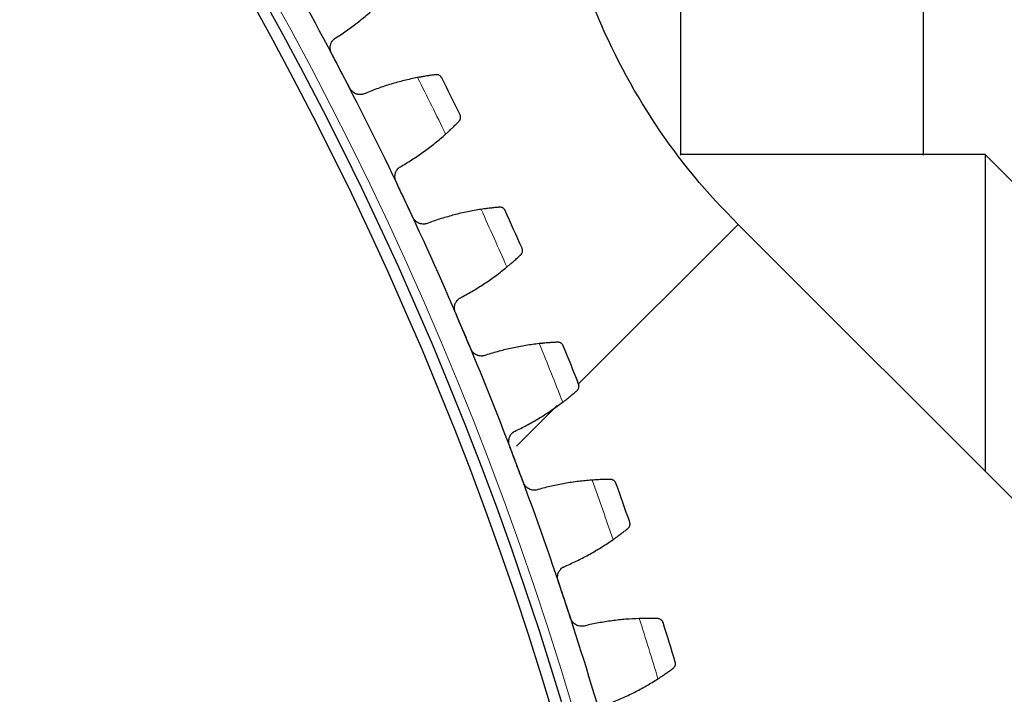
# Model space of a CAD drawing. Header units: inches. Extents: x 0 to 17820, y -10 to 12600.
# Tile 240 of 256: x 8612 to 8782, y 3627 to 3744. Entities that reach past the tile are written whole.
import ezdxf

# ---------------------------------------------------------------- set-up
doc = ezdxf.new("R2010")
doc.units = ezdxf.units.IN
doc.layers.add('1', color=7, linetype='Continuous', true_color=0xffffff)

msp = doc.modelspace()

# ---------------------------------------------------------------- linework, layer by layer
at = {"layer": '1', "color": 2, "linetype": 'Continuous', "lineweight": 25}
for p, q in [((8778.92, 3720.539), (8726.252, 3720.539)), ((8798.92, 3700.539), (8778.92, 3720.539)), ((8778.92, 3720.539), (8778.92, 3665.759)), ((8795.966, 3648.715), (8736.216, 3708.466))]:
    msp.add_line(p, q, dxfattribs=at)
at = {"layer": '1', "color": 110, "linetype": 'Continuous', "lineweight": 13}
for p, q in [((8708.613, 3680.863), (8736.216, 3708.466)), ((8697.875, 3670.125), (8704.895, 3677.145))]:
    msp.add_line(p, q, dxfattribs=at)
msp.add_circle((8116.72, 3448.139), 616.6, dxfattribs=at)
at = {"layer": '1', "color": 2, "linetype": 'Continuous', "lineweight": 25}
for radius in [615, 613]:
    msp.add_circle((8116.72, 3448.139), radius, dxfattribs=at)
for radius, start, end in [(621, 27.515924, 29.808917), (621, 25.22293, 27.515924), (636, 26.048501, 26.690352), (621, 22.929936, 25.22293), (636, 23.755508, 24.397358), (621, 20.636943, 22.929936), (636, 21.462514, 22.104365), (621, 18.343949, 20.636943), (636, 19.169521, 19.811371), (621, 16.050955, 18.343949), (636, 16.876527, 17.518378)]:
    msp.add_arc((8116.72, 3448.139), radius, start, end, dxfattribs=at)
at = {"layer": '1', "color": 110, "linetype": 'Continuous', "lineweight": 13}
for start, end in [(25.875066, 26.863787), (23.582073, 24.570794), (21.289079, 22.2778), (18.996085, 19.984806), (16.703092, 17.691813)]:
    msp.add_arc((8116.72, 3448.139), 632.294, start, end, dxfattribs=at)
at = {"layer": '1', "color": 2, "linetype": 'Continuous', "lineweight": 25}
for points, knots in [([(8736.216, 3708.466), (8730.809, 3713.825), (8721.339, 3725.261), (8710.881, 3745.13), (8704.23, 3766.574), (8702.838, 3781.358), (8702.87, 3788.97)], [0, 0, 0, 0, 0.2518645, 0.4999782, 0.748149, 1, 1, 1, 1]), ([(8726.22, 3747.373), (8726.22, 3746.118), (8726.22, 3742.977), (8726.22, 3737.374), (8726.22, 3729.565), (8726.22, 3723.777), (8726.22, 3720.452)], [0, 0, 0, 0, 0.1372101, 0.34365, 0.6129056, 1, 1, 1, 1]), ([(8768.22, 3720.452), (8768.22, 3723.777), (8768.22, 3729.565), (8768.22, 3737.374), (8768.22, 3742.977), (8768.22, 3746.118), (8768.22, 3747.373)], [0, 0, 0, 0, 0.3870944, 0.65635, 0.8627899, 1, 1, 1, 1]), ([(8665.886, 3738.086), (8665.856, 3738.145), (8665.8, 3738.266), (8665.736, 3738.453), (8665.706, 3738.581), (8665.687, 3738.679), (8665.682, 3738.712), (8665.673, 3738.778), (8665.67, 3738.811), (8665.656, 3738.975), (8665.658, 3739.105), (8665.677, 3739.268), (8665.681, 3739.301), (8665.689, 3739.349), (8665.692, 3739.366), (8665.698, 3739.398), (8665.714, 3739.478), (8665.752, 3739.62), (8665.797, 3739.741), (8665.848, 3739.86), (8665.877, 3739.918), (8665.971, 3740.089), (8666.044, 3740.195), (8666.167, 3740.342), (8666.21, 3740.389), (8666.279, 3740.457), (8666.303, 3740.479), (8666.351, 3740.522), (8666.375, 3740.543), (8666.5, 3740.644), (8666.607, 3740.715), (8666.721, 3740.776)], [0, 0, 0, 0, 0.0625, 0.125, 0.1875, 0.1875, 0.21875, 0.21875, 0.25, 0.25, 0.375, 0.375, 0.40625, 0.40625, 0.421875, 0.421875, 0.4375, 0.5, 0.5625, 0.5625, 0.625, 0.625, 0.75, 0.75, 0.8125, 0.8125, 0.84375, 0.84375, 0.875, 0.875, 1, 1, 1, 1]), ([(8683.937, 3734.354), (8683.849, 3734.343), (8683.754, 3734.331), (8683.552, 3734.305), (8683.337, 3734.276), (8683.098, 3734.243), (8682.942, 3734.22), (8682.91, 3734.216), (8682.846, 3734.206), (8682.813, 3734.202), (8682.714, 3734.187), (8682.648, 3734.177), (8682.445, 3734.146), (8682.305, 3734.124), (8682.019, 3734.077), (8681.873, 3734.053), (8681.647, 3734.014), (8681.571, 3734.001), (8681.455, 3733.98), (8681.416, 3733.973), (8681.338, 3733.959), (8681.299, 3733.952), (8681.101, 3733.916), (8680.941, 3733.886), (8680.779, 3733.855)], [0, 0, 0, 0, 0.125, 0.125, 0.25, 0.375, 0.375, 0.40625, 0.40625, 0.4375, 0.4375, 0.5, 0.5, 0.625, 0.625, 0.75, 0.75, 0.8125, 0.8125, 0.84375, 0.84375, 0.875, 0.875, 1, 1, 1, 1]), ([(8684.952, 3733.81), (8684.952, 3733.812), (8684.951, 3733.813), (8684.95, 3733.816), (8684.949, 3733.817), (8684.947, 3733.821), (8684.943, 3733.829), (8684.933, 3733.847), (8684.913, 3733.883), (8684.868, 3733.953), (8684.823, 3734.008), (8684.726, 3734.113), (8684.65, 3734.174), (8684.522, 3734.249), (8684.476, 3734.271), (8684.405, 3734.3), (8684.38, 3734.309), (8684.33, 3734.324), (8684.304, 3734.331), (8684.224, 3734.349), (8684.169, 3734.357), (8684.056, 3734.363), (8683.997, 3734.361), (8683.937, 3734.354)], [0, 0, 0, 0, 0.0039062, 0.0039062, 0.0078125, 0.0078125, 0.015625, 0.03125, 0.0625, 0.125, 0.25, 0.25, 0.5, 0.5, 0.625, 0.625, 0.6875, 0.6875, 0.75, 0.75, 0.875, 0.875, 1, 1, 1, 1]), ([(8671.744, 3731.132), (8671.629, 3731.074), (8671.51, 3731.027), (8671.327, 3730.974), (8671.264, 3730.96), (8671.17, 3730.942), (8671.138, 3730.937), (8671.074, 3730.928), (8671.042, 3730.925), (8670.881, 3730.911), (8670.753, 3730.912), (8670.561, 3730.932), (8670.497, 3730.942), (8670.401, 3730.962), (8670.369, 3730.969), (8670.306, 3730.985), (8670.275, 3730.994), (8670.119, 3731.042), (8670, 3731.093), (8669.856, 3731.17), (8669.827, 3731.187), (8669.771, 3731.221), (8669.743, 3731.239), (8669.661, 3731.294), (8669.608, 3731.334), (8669.457, 3731.459), (8669.365, 3731.553), (8669.26, 3731.682), (8669.24, 3731.709), (8669.2, 3731.762), (8669.181, 3731.79), (8669.127, 3731.873), (8669.093, 3731.931), (8669.062, 3731.99)], [0, 0, 0, 0, 0.125, 0.125, 0.1875, 0.1875, 0.21875, 0.21875, 0.25, 0.25, 0.375, 0.375, 0.4375, 0.4375, 0.46875, 0.46875, 0.5, 0.5, 0.625, 0.625, 0.65625, 0.65625, 0.6875, 0.6875, 0.75, 0.75, 0.875, 0.875, 0.90625, 0.90625, 0.9375, 0.9375, 1, 1, 1, 1]), ([(8687.934, 3726.29), (8687.977, 3726.333), (8688.014, 3726.379), (8688.077, 3726.472), (8688.104, 3726.52), (8688.149, 3726.617), (8688.167, 3726.666), (8688.195, 3726.765), (8688.205, 3726.815), (8688.217, 3726.915), (8688.219, 3726.964), (8688.217, 3727.062), (8688.212, 3727.11), (8688.196, 3727.204), (8688.185, 3727.25), (8688.163, 3727.318), (8688.151, 3727.351), (8688.134, 3727.389), (8688.126, 3727.408), (8688.122, 3727.416), (8688.12, 3727.422), (8688.118, 3727.424), (8688.117, 3727.427)], [0, 0, 0, 0, 0.125, 0.125, 0.25, 0.25, 0.375, 0.375, 0.5, 0.5, 0.625, 0.625, 0.75, 0.75, 0.875, 0.875, 0.9375, 0.96875, 0.984375, 0.9921875, 0.9921875, 1, 1, 1, 1]), ([(8685.625, 3724.079), (8685.749, 3724.189), (8685.869, 3724.298), (8686.103, 3724.512), (8686.332, 3724.723), (8686.549, 3724.927), (8686.708, 3725.078), (8686.76, 3725.127), (8686.838, 3725.201), (8686.863, 3725.226), (8686.913, 3725.275), (8686.938, 3725.299), (8687.062, 3725.418), (8687.25, 3725.601), (8687.421, 3725.771), (8687.583, 3725.933), (8687.66, 3726.011), (8687.751, 3726.102), (8687.768, 3726.12), (8687.803, 3726.156), (8687.855, 3726.208), (8687.903, 3726.258), (8687.934, 3726.29)], [0, 0, 0, 0, 0.125, 0.125, 0.25, 0.375, 0.375, 0.4375, 0.4375, 0.46875, 0.46875, 0.5, 0.5, 0.625, 0.75, 0.75, 0.875, 0.875, 0.90625, 0.90625, 0.9375, 1, 1, 1, 1]), ([(8677.047, 3715.882), (8677.019, 3715.943), (8676.968, 3716.065), (8676.912, 3716.254), (8676.886, 3716.384), (8676.872, 3716.482), (8676.868, 3716.515), (8676.862, 3716.582), (8676.86, 3716.615), (8676.853, 3716.779), (8676.86, 3716.91), (8676.885, 3717.071), (8676.891, 3717.104), (8676.901, 3717.152), (8676.904, 3717.168), (8676.912, 3717.2), (8676.931, 3717.28), (8676.974, 3717.42), (8677.024, 3717.539), (8677.08, 3717.656), (8677.111, 3717.713), (8677.212, 3717.88), (8677.289, 3717.983), (8677.418, 3718.125), (8677.463, 3718.17), (8677.535, 3718.235), (8677.559, 3718.257), (8677.609, 3718.298), (8677.634, 3718.318), (8677.763, 3718.414), (8677.872, 3718.48), (8677.989, 3718.536)], [0, 0, 0, 0, 0.0625, 0.125, 0.1875, 0.1875, 0.21875, 0.21875, 0.25, 0.25, 0.375, 0.375, 0.40625, 0.40625, 0.421875, 0.421875, 0.4375, 0.5, 0.5625, 0.5625, 0.625, 0.625, 0.75, 0.75, 0.8125, 0.8125, 0.84375, 0.84375, 0.875, 0.875, 1, 1, 1, 1]), ([(8694.934, 3711.43), (8694.845, 3711.423), (8694.75, 3711.415), (8694.547, 3711.397), (8694.332, 3711.377), (8694.092, 3711.353), (8693.934, 3711.337), (8693.902, 3711.334), (8693.838, 3711.327), (8693.805, 3711.323), (8693.706, 3711.313), (8693.639, 3711.305), (8693.435, 3711.282), (8693.295, 3711.266), (8693.007, 3711.231), (8692.859, 3711.212), (8692.632, 3711.183), (8692.556, 3711.172), (8692.439, 3711.156), (8692.4, 3711.151), (8692.321, 3711.14), (8692.282, 3711.135), (8692.083, 3711.107), (8691.922, 3711.083), (8691.759, 3711.058)], [0, 0, 0, 0, 0.125, 0.125, 0.25, 0.375, 0.375, 0.40625, 0.40625, 0.4375, 0.4375, 0.5, 0.5, 0.625, 0.625, 0.75, 0.75, 0.8125, 0.8125, 0.84375, 0.84375, 0.875, 0.875, 1, 1, 1, 1]), ([(8695.927, 3710.847), (8695.926, 3710.848), (8695.926, 3710.85), (8695.925, 3710.852), (8695.924, 3710.854), (8695.922, 3710.858), (8695.918, 3710.866), (8695.909, 3710.884), (8695.89, 3710.921), (8695.848, 3710.993), (8695.806, 3711.05), (8695.713, 3711.158), (8695.64, 3711.222), (8695.514, 3711.302), (8695.47, 3711.327), (8695.399, 3711.358), (8695.375, 3711.368), (8695.325, 3711.385), (8695.3, 3711.393), (8695.221, 3711.414), (8695.167, 3711.424), (8695.053, 3711.435), (8694.995, 3711.435), (8694.934, 3711.43)], [0, 0, 0, 0, 0.0039062, 0.0039062, 0.0078125, 0.0078125, 0.015625, 0.03125, 0.0625, 0.125, 0.25, 0.25, 0.5, 0.5, 0.625, 0.625, 0.6875, 0.6875, 0.75, 0.75, 0.875, 0.875, 1, 1, 1, 1]), ([(8682.622, 3708.7), (8682.505, 3708.646), (8682.384, 3708.604), (8682.199, 3708.558), (8682.136, 3708.546), (8682.041, 3708.532), (8682.009, 3708.528), (8681.944, 3708.522), (8681.912, 3708.52), (8681.751, 3708.512), (8681.623, 3708.519), (8681.432, 3708.547), (8681.368, 3708.559), (8681.273, 3708.583), (8681.242, 3708.591), (8681.179, 3708.61), (8681.148, 3708.62), (8680.995, 3708.674), (8680.878, 3708.729), (8680.737, 3708.813), (8680.709, 3708.83), (8680.654, 3708.867), (8680.627, 3708.886), (8680.547, 3708.944), (8680.496, 3708.986), (8680.35, 3709.118), (8680.261, 3709.215), (8680.162, 3709.348), (8680.143, 3709.375), (8680.106, 3709.431), (8680.088, 3709.459), (8680.036, 3709.545), (8680.005, 3709.603), (8679.976, 3709.664)], [0, 0, 0, 0, 0.125, 0.125, 0.1875, 0.1875, 0.21875, 0.21875, 0.25, 0.25, 0.375, 0.375, 0.4375, 0.4375, 0.46875, 0.46875, 0.5, 0.5, 0.625, 0.625, 0.65625, 0.65625, 0.6875, 0.6875, 0.75, 0.75, 0.875, 0.875, 0.90625, 0.90625, 0.9375, 0.9375, 1, 1, 1, 1]), ([(8698.606, 3703.213), (8698.65, 3703.255), (8698.688, 3703.299), (8698.756, 3703.389), (8698.784, 3703.436), (8698.833, 3703.531), (8698.853, 3703.58), (8698.885, 3703.678), (8698.897, 3703.727), (8698.913, 3703.826), (8698.918, 3703.876), (8698.919, 3703.973), (8698.916, 3704.021), (8698.904, 3704.116), (8698.894, 3704.163), (8698.875, 3704.231), (8698.864, 3704.265), (8698.85, 3704.304), (8698.842, 3704.323), (8698.838, 3704.331), (8698.836, 3704.337), (8698.835, 3704.339), (8698.834, 3704.342)], [0, 0, 0, 0, 0.125, 0.125, 0.25, 0.25, 0.375, 0.375, 0.5, 0.5, 0.625, 0.625, 0.75, 0.75, 0.875, 0.875, 0.9375, 0.96875, 0.984375, 0.9921875, 0.9921875, 1, 1, 1, 1]), ([(8696.21, 3701.096), (8696.338, 3701.201), (8696.462, 3701.305), (8696.705, 3701.51), (8696.942, 3701.711), (8697.167, 3701.907), (8697.332, 3702.051), (8697.386, 3702.099), (8697.466, 3702.169), (8697.493, 3702.193), (8697.545, 3702.239), (8697.571, 3702.262), (8697.699, 3702.377), (8697.894, 3702.553), (8698.072, 3702.715), (8698.241, 3702.871), (8698.32, 3702.945), (8698.415, 3703.033), (8698.433, 3703.05), (8698.47, 3703.085), (8698.523, 3703.135), (8698.574, 3703.182), (8698.606, 3703.213)], [0, 0, 0, 0, 0.125, 0.125, 0.25, 0.375, 0.375, 0.4375, 0.4375, 0.46875, 0.46875, 0.5, 0.5, 0.625, 0.75, 0.75, 0.875, 0.875, 0.90625, 0.90625, 0.9375, 1, 1, 1, 1]), ([(8687.311, 3693.249), (8687.285, 3693.311), (8687.239, 3693.435), (8687.19, 3693.627), (8687.17, 3693.757), (8687.16, 3693.856), (8687.157, 3693.889), (8687.154, 3693.956), (8687.153, 3693.989), (8687.152, 3694.153), (8687.165, 3694.283), (8687.196, 3694.444), (8687.203, 3694.476), (8687.215, 3694.524), (8687.219, 3694.54), (8687.228, 3694.572), (8687.251, 3694.651), (8687.3, 3694.789), (8687.354, 3694.906), (8687.415, 3695.02), (8687.448, 3695.076), (8687.556, 3695.239), (8687.637, 3695.339), (8687.771, 3695.476), (8687.818, 3695.519), (8687.892, 3695.581), (8687.917, 3695.601), (8687.969, 3695.64), (8687.995, 3695.659), (8688.127, 3695.75), (8688.239, 3695.812), (8688.358, 3695.864)], [0, 0, 0, 0, 0.0625, 0.125, 0.1875, 0.1875, 0.21875, 0.21875, 0.25, 0.25, 0.375, 0.375, 0.40625, 0.40625, 0.421875, 0.421875, 0.4375, 0.5, 0.5625, 0.5625, 0.625, 0.625, 0.75, 0.75, 0.8125, 0.8125, 0.84375, 0.84375, 0.875, 0.875, 1, 1, 1, 1]), ([(8705.005, 3688.086), (8704.916, 3688.082), (8704.821, 3688.077), (8704.617, 3688.068), (8704.401, 3688.056), (8704.161, 3688.042), (8704.002, 3688.032), (8703.97, 3688.03), (8703.906, 3688.026), (8703.873, 3688.024), (8703.773, 3688.017), (8703.706, 3688.012), (8703.501, 3687.998), (8703.361, 3687.987), (8703.072, 3687.963), (8702.924, 3687.951), (8702.695, 3687.93), (8702.618, 3687.923), (8702.501, 3687.912), (8702.462, 3687.908), (8702.383, 3687.9), (8702.343, 3687.896), (8702.144, 3687.876), (8701.982, 3687.859), (8701.818, 3687.84)], [0, 0, 0, 0, 0.125, 0.125, 0.25, 0.375, 0.375, 0.40625, 0.40625, 0.4375, 0.4375, 0.5, 0.5, 0.625, 0.625, 0.75, 0.75, 0.8125, 0.8125, 0.84375, 0.84375, 0.875, 0.875, 1, 1, 1, 1]), ([(8705.974, 3687.463), (8705.974, 3687.464), (8705.973, 3687.465), (8705.972, 3687.468), (8705.971, 3687.47), (8705.97, 3687.474), (8705.966, 3687.482), (8705.958, 3687.501), (8705.94, 3687.538), (8705.901, 3687.612), (8705.861, 3687.67), (8705.772, 3687.782), (8705.702, 3687.849), (8705.58, 3687.934), (8705.537, 3687.96), (8705.467, 3687.995), (8705.443, 3688.005), (8705.394, 3688.025), (8705.369, 3688.034), (8705.291, 3688.058), (8705.237, 3688.07), (8705.125, 3688.085), (8705.066, 3688.088), (8705.005, 3688.086)], [0, 0, 0, 0, 0.0039062, 0.0039062, 0.0078125, 0.0078125, 0.015625, 0.03125, 0.0625, 0.125, 0.25, 0.25, 0.5, 0.5, 0.625, 0.625, 0.6875, 0.6875, 0.75, 0.75, 0.875, 0.875, 1, 1, 1, 1]), ([(8692.594, 3685.849), (8692.475, 3685.8), (8692.353, 3685.763), (8692.165, 3685.725), (8692.102, 3685.715), (8692.006, 3685.705), (8691.974, 3685.703), (8691.91, 3685.699), (8691.877, 3685.698), (8691.716, 3685.697), (8691.588, 3685.709), (8691.398, 3685.744), (8691.335, 3685.759), (8691.242, 3685.787), (8691.21, 3685.796), (8691.149, 3685.818), (8691.118, 3685.829), (8690.967, 3685.889), (8690.852, 3685.949), (8690.715, 3686.038), (8690.688, 3686.057), (8690.634, 3686.095), (8690.608, 3686.115), (8690.53, 3686.177), (8690.481, 3686.221), (8690.34, 3686.358), (8690.256, 3686.459), (8690.162, 3686.596), (8690.143, 3686.624), (8690.109, 3686.681), (8690.092, 3686.71), (8690.044, 3686.797), (8690.015, 3686.857), (8689.989, 3686.919)], [0, 0, 0, 0, 0.125, 0.125, 0.1875, 0.1875, 0.21875, 0.21875, 0.25, 0.25, 0.375, 0.375, 0.4375, 0.4375, 0.46875, 0.46875, 0.5, 0.5, 0.625, 0.625, 0.65625, 0.65625, 0.6875, 0.6875, 0.75, 0.75, 0.875, 0.875, 0.90625, 0.90625, 0.9375, 0.9375, 1, 1, 1, 1]), ([(8708.345, 3679.728), (8708.391, 3679.768), (8708.431, 3679.81), (8708.502, 3679.898), (8708.533, 3679.944), (8708.585, 3680.037), (8708.607, 3680.084), (8708.643, 3680.181), (8708.657, 3680.23), (8708.677, 3680.328), (8708.683, 3680.377), (8708.689, 3680.475), (8708.688, 3680.523), (8708.679, 3680.618), (8708.671, 3680.665), (8708.655, 3680.734), (8708.646, 3680.769), (8708.633, 3680.808), (8708.626, 3680.827), (8708.622, 3680.836), (8708.62, 3680.841), (8708.619, 3680.844), (8708.618, 3680.847)], [0, 0, 0, 0, 0.125, 0.125, 0.25, 0.25, 0.375, 0.375, 0.5, 0.5, 0.625, 0.625, 0.75, 0.75, 0.875, 0.875, 0.9375, 0.96875, 0.984375, 0.9921875, 0.9921875, 1, 1, 1, 1]), ([(8705.867, 3677.709), (8705.998, 3677.808), (8706.127, 3677.907), (8706.378, 3678.102), (8706.623, 3678.294), (8706.856, 3678.48), (8707.026, 3678.618), (8707.082, 3678.663), (8707.165, 3678.731), (8707.192, 3678.753), (8707.246, 3678.797), (8707.273, 3678.819), (8707.405, 3678.928), (8707.608, 3679.096), (8707.792, 3679.252), (8707.967, 3679.4), (8708.049, 3679.471), (8708.147, 3679.556), (8708.166, 3679.572), (8708.204, 3679.605), (8708.259, 3679.653), (8708.312, 3679.699), (8708.345, 3679.728)], [0, 0, 0, 0, 0.125, 0.125, 0.25, 0.375, 0.375, 0.4375, 0.4375, 0.46875, 0.46875, 0.5, 0.5, 0.625, 0.75, 0.75, 0.875, 0.875, 0.90625, 0.90625, 0.9375, 1, 1, 1, 1]), ([(8696.661, 3670.224), (8696.637, 3670.286), (8696.597, 3670.413), (8696.555, 3670.606), (8696.541, 3670.737), (8696.534, 3670.836), (8696.533, 3670.87), (8696.532, 3670.936), (8696.533, 3670.969), (8696.539, 3671.133), (8696.556, 3671.263), (8696.594, 3671.422), (8696.602, 3671.454), (8696.616, 3671.501), (8696.621, 3671.517), (8696.631, 3671.549), (8696.657, 3671.627), (8696.711, 3671.762), (8696.771, 3671.877), (8696.835, 3671.989), (8696.871, 3672.044), (8696.985, 3672.202), (8697.07, 3672.299), (8697.21, 3672.43), (8697.258, 3672.472), (8697.335, 3672.531), (8697.361, 3672.55), (8697.414, 3672.587), (8697.44, 3672.605), (8697.576, 3672.69), (8697.691, 3672.748), (8697.811, 3672.794)], [0, 0, 0, 0, 0.0625, 0.125, 0.1875, 0.1875, 0.21875, 0.21875, 0.25, 0.25, 0.375, 0.375, 0.40625, 0.40625, 0.421875, 0.421875, 0.4375, 0.5, 0.5625, 0.5625, 0.625, 0.625, 0.75, 0.75, 0.8125, 0.8125, 0.84375, 0.84375, 0.875, 0.875, 1, 1, 1, 1]), ([(8701.644, 3662.619), (8701.522, 3662.574), (8701.399, 3662.542), (8701.21, 3662.512), (8701.147, 3662.504), (8701.05, 3662.498), (8701.018, 3662.497), (8700.954, 3662.496), (8700.921, 3662.496), (8700.76, 3662.502), (8700.633, 3662.518), (8700.445, 3662.561), (8700.382, 3662.579), (8700.29, 3662.61), (8700.259, 3662.621), (8700.198, 3662.645), (8700.168, 3662.657), (8700.02, 3662.724), (8699.907, 3662.788), (8699.774, 3662.882), (8699.747, 3662.902), (8699.695, 3662.943), (8699.67, 3662.964), (8699.595, 3663.029), (8699.547, 3663.074), (8699.412, 3663.217), (8699.331, 3663.321), (8699.243, 3663.462), (8699.226, 3663.491), (8699.193, 3663.549), (8699.178, 3663.578), (8699.134, 3663.668), (8699.107, 3663.729), (8699.083, 3663.791)], [0, 0, 0, 0, 0.125, 0.125, 0.1875, 0.1875, 0.21875, 0.21875, 0.25, 0.25, 0.375, 0.375, 0.4375, 0.4375, 0.46875, 0.46875, 0.5, 0.5, 0.625, 0.625, 0.65625, 0.65625, 0.6875, 0.6875, 0.75, 0.75, 0.875, 0.875, 0.90625, 0.90625, 0.9375, 0.9375, 1, 1, 1, 1]), ([(8714.134, 3664.356), (8714.045, 3664.356), (8713.95, 3664.356), (8713.746, 3664.354), (8713.53, 3664.351), (8713.289, 3664.347), (8713.13, 3664.343), (8713.098, 3664.342), (8713.033, 3664.341), (8713, 3664.34), (8712.901, 3664.337), (8712.833, 3664.335), (8712.628, 3664.329), (8712.487, 3664.323), (8712.198, 3664.312), (8712.049, 3664.305), (8711.82, 3664.293), (8711.743, 3664.289), (8711.625, 3664.283), (8711.586, 3664.28), (8711.507, 3664.276), (8711.467, 3664.274), (8711.267, 3664.261), (8711.104, 3664.251), (8710.94, 3664.239)], [0, 0, 0, 0, 0.125, 0.125, 0.25, 0.375, 0.375, 0.40625, 0.40625, 0.4375, 0.4375, 0.5, 0.5, 0.625, 0.625, 0.75, 0.75, 0.8125, 0.8125, 0.84375, 0.84375, 0.875, 0.875, 1, 1, 1, 1]), ([(8715.078, 3663.695), (8715.077, 3663.697), (8715.077, 3663.698), (8715.076, 3663.701), (8715.075, 3663.702), (8715.073, 3663.706), (8715.07, 3663.715), (8715.063, 3663.734), (8715.047, 3663.772), (8715.031, 3663.804), (8714.998, 3663.867), (8714.973, 3663.907), (8714.889, 3664.023), (8714.821, 3664.092), (8714.703, 3664.182), (8714.66, 3664.21), (8714.592, 3664.247), (8714.569, 3664.259), (8714.521, 3664.28), (8714.496, 3664.29), (8714.419, 3664.317), (8714.366, 3664.331), (8714.254, 3664.351), (8714.195, 3664.357), (8714.134, 3664.356)], [0, 0, 0, 0, 0.0039062, 0.0039062, 0.0078125, 0.0078125, 0.015625, 0.03125, 0.0625, 0.125, 0.125, 0.25, 0.25, 0.5, 0.5, 0.625, 0.625, 0.6875, 0.6875, 0.75, 0.75, 0.875, 0.875, 1, 1, 1, 1]), ([(8717.137, 3655.872), (8717.185, 3655.91), (8717.227, 3655.95), (8717.301, 3656.036), (8717.333, 3656.08), (8717.389, 3656.171), (8717.413, 3656.218), (8717.453, 3656.313), (8717.469, 3656.361), (8717.493, 3656.458), (8717.501, 3656.507), (8717.51, 3656.604), (8717.511, 3656.652), (8717.507, 3656.748), (8717.501, 3656.795), (8717.487, 3656.865), (8717.479, 3656.9), (8717.468, 3656.939), (8717.461, 3656.959), (8717.459, 3656.968), (8717.457, 3656.973), (8717.456, 3656.976), (8717.455, 3656.979)], [0, 0, 0, 0, 0.125, 0.125, 0.25, 0.25, 0.375, 0.375, 0.5, 0.5, 0.625, 0.625, 0.75, 0.75, 0.875, 0.875, 0.9375, 0.96875, 0.984375, 0.9921875, 0.9921875, 1, 1, 1, 1]), ([(8714.58, 3653.953), (8714.716, 3654.048), (8714.848, 3654.141), (8715.106, 3654.326), (8715.359, 3654.508), (8715.599, 3654.685), (8715.775, 3654.815), (8715.832, 3654.858), (8715.918, 3654.923), (8715.946, 3654.944), (8716.002, 3654.986), (8716.03, 3655.007), (8716.166, 3655.11), (8716.375, 3655.27), (8716.565, 3655.418), (8716.746, 3655.56), (8716.831, 3655.627), (8716.932, 3655.707), (8716.952, 3655.723), (8716.991, 3655.754), (8717.049, 3655.8), (8717.103, 3655.844), (8717.137, 3655.872)], [0, 0, 0, 0, 0.125, 0.125, 0.25, 0.375, 0.375, 0.4375, 0.4375, 0.46875, 0.46875, 0.5, 0.5, 0.625, 0.75, 0.75, 0.875, 0.875, 0.90625, 0.90625, 0.9375, 1, 1, 1, 1]), ([(8705.082, 3646.843), (8705.061, 3646.906), (8705.026, 3647.034), (8704.992, 3647.229), (8704.982, 3647.36), (8704.98, 3647.46), (8704.98, 3647.493), (8704.982, 3647.559), (8704.984, 3647.592), (8704.996, 3647.757), (8705.019, 3647.885), (8705.063, 3648.043), (8705.073, 3648.074), (8705.089, 3648.121), (8705.094, 3648.137), (8705.105, 3648.168), (8705.134, 3648.245), (8705.194, 3648.378), (8705.258, 3648.49), (8705.327, 3648.6), (8705.365, 3648.653), (8705.485, 3648.807), (8705.574, 3648.9), (8705.719, 3649.025), (8705.769, 3649.065), (8705.848, 3649.121), (8705.874, 3649.139), (8705.929, 3649.174), (8705.956, 3649.19), (8706.096, 3649.271), (8706.212, 3649.323), (8706.334, 3649.365)], [0, 0, 0, 0, 0.0625, 0.125, 0.1875, 0.1875, 0.21875, 0.21875, 0.25, 0.25, 0.375, 0.375, 0.40625, 0.40625, 0.421875, 0.421875, 0.4375, 0.5, 0.5625, 0.5625, 0.625, 0.625, 0.75, 0.75, 0.8125, 0.8125, 0.84375, 0.84375, 0.875, 0.875, 1, 1, 1, 1]), ([(8709.756, 3639.044), (8709.634, 3639.005), (8709.509, 3638.978), (8709.319, 3638.955), (8709.255, 3638.95), (8709.159, 3638.948), (8709.127, 3638.948), (8709.062, 3638.949), (8709.03, 3638.951), (8708.869, 3638.963), (8708.743, 3638.984), (8708.556, 3639.035), (8708.495, 3639.055), (8708.403, 3639.09), (8708.373, 3639.102), (8708.313, 3639.128), (8708.284, 3639.142), (8708.138, 3639.214), (8708.028, 3639.283), (8707.898, 3639.383), (8707.873, 3639.403), (8707.823, 3639.446), (8707.798, 3639.468), (8707.726, 3639.536), (8707.68, 3639.583), (8707.551, 3639.732), (8707.474, 3639.838), (8707.392, 3639.983), (8707.376, 3640.012), (8707.345, 3640.072), (8707.331, 3640.102), (8707.29, 3640.193), (8707.266, 3640.255), (8707.245, 3640.319)], [0, 0, 0, 0, 0.125, 0.125, 0.1875, 0.1875, 0.21875, 0.21875, 0.25, 0.25, 0.375, 0.375, 0.4375, 0.4375, 0.46875, 0.46875, 0.5, 0.5, 0.625, 0.625, 0.65625, 0.65625, 0.6875, 0.6875, 0.75, 0.75, 0.875, 0.875, 0.90625, 0.90625, 0.9375, 0.9375, 1, 1, 1, 1]), ([(8722.307, 3640.281), (8722.218, 3640.284), (8722.122, 3640.288), (8721.919, 3640.294), (8721.702, 3640.3), (8721.461, 3640.305), (8721.303, 3640.308), (8721.271, 3640.308), (8721.206, 3640.309), (8721.173, 3640.31), (8721.073, 3640.311), (8721.006, 3640.312), (8720.801, 3640.313), (8720.66, 3640.314), (8720.37, 3640.314), (8720.221, 3640.313), (8719.992, 3640.311), (8719.914, 3640.31), (8719.797, 3640.308), (8719.758, 3640.307), (8719.678, 3640.306), (8719.638, 3640.305), (8719.438, 3640.301), (8719.275, 3640.297), (8719.11, 3640.291)], [0, 0, 0, 0, 0.125, 0.125, 0.25, 0.375, 0.375, 0.40625, 0.40625, 0.4375, 0.4375, 0.5, 0.5, 0.625, 0.625, 0.75, 0.75, 0.8125, 0.8125, 0.84375, 0.84375, 0.875, 0.875, 1, 1, 1, 1]), ([(8723.223, 3639.583), (8723.222, 3639.584), (8723.222, 3639.585), (8723.221, 3639.588), (8723.221, 3639.59), (8723.219, 3639.594), (8723.216, 3639.602), (8723.21, 3639.622), (8723.195, 3639.661), (8723.181, 3639.693), (8723.15, 3639.757), (8723.126, 3639.799), (8723.047, 3639.917), (8722.982, 3639.99), (8722.868, 3640.084), (8722.826, 3640.114), (8722.76, 3640.153), (8722.737, 3640.166), (8722.69, 3640.189), (8722.665, 3640.2), (8722.59, 3640.23), (8722.537, 3640.247), (8722.426, 3640.271), (8722.368, 3640.279), (8722.307, 3640.281)], [0, 0, 0, 0, 0.0039063, 0.0039063, 0.0078125, 0.0078125, 0.015625, 0.03125, 0.0625, 0.125, 0.125, 0.25, 0.25, 0.5, 0.5, 0.625, 0.625, 0.6875, 0.6875, 0.75, 0.75, 0.875, 0.875, 1, 1, 1, 1]), ([(8722.336, 3629.868), (8722.475, 3629.957), (8722.611, 3630.045), (8722.877, 3630.219), (8723.136, 3630.391), (8723.383, 3630.558), (8723.564, 3630.682), (8723.623, 3630.723), (8723.711, 3630.783), (8723.741, 3630.803), (8723.798, 3630.843), (8723.827, 3630.863), (8723.967, 3630.961), (8724.182, 3631.112), (8724.378, 3631.253), (8724.564, 3631.387), (8724.652, 3631.451), (8724.756, 3631.527), (8724.777, 3631.542), (8724.817, 3631.572), (8724.876, 3631.615), (8724.932, 3631.656), (8724.968, 3631.683)], [0, 0, 0, 0, 0.125, 0.125, 0.25, 0.375, 0.375, 0.4375, 0.4375, 0.46875, 0.46875, 0.5, 0.5, 0.625, 0.75, 0.75, 0.875, 0.875, 0.90625, 0.90625, 0.9375, 1, 1, 1, 1]), ([(8724.968, 3631.683), (8725.017, 3631.719), (8725.06, 3631.758), (8725.138, 3631.84), (8725.172, 3631.883), (8725.232, 3631.972), (8725.257, 3632.017), (8725.301, 3632.111), (8725.318, 3632.158), (8725.347, 3632.255), (8725.357, 3632.303), (8725.37, 3632.4), (8725.373, 3632.448), (8725.372, 3632.544), (8725.368, 3632.591), (8725.357, 3632.661), (8725.351, 3632.696), (8725.341, 3632.737), (8725.335, 3632.757), (8725.333, 3632.765), (8725.331, 3632.771), (8725.33, 3632.774), (8725.329, 3632.776)], [0, 0, 0, 0, 0.125, 0.125, 0.25, 0.25, 0.375, 0.375, 0.5, 0.5, 0.625, 0.625, 0.75, 0.75, 0.875, 0.875, 0.9375, 0.96875, 0.984375, 0.9921875, 0.9921875, 1, 1, 1, 1])]:
    msp.add_open_spline(points, degree=3, knots=knots, dxfattribs=at)
for points in [[(8666.721, 3740.776), (8667.387, 3741.199), (8668.695, 3742.079), (8670.584, 3743.492), (8672.399, 3745), (8673.561, 3746.069), (8674.13, 3746.62)], [(8667.474, 3735.038), (8666.945, 3736.054), (8666.416, 3737.07), (8665.886, 3738.086)], [(8669.062, 3731.99), (8668.533, 3733.006), (8668.003, 3734.022), (8667.474, 3735.038)], [(8680.779, 3733.855), (8680.002, 3733.704), (8678.461, 3733.365), (8676.184, 3732.741), (8673.943, 3732.003), (8672.473, 3731.436), (8671.744, 3731.132)], [(8677.989, 3718.536), (8678.671, 3718.933), (8680.013, 3719.759), (8681.957, 3721.096), (8683.832, 3722.53), (8685.035, 3723.552), (8685.625, 3724.079)], [(8678.512, 3712.773), (8678.024, 3713.809), (8677.536, 3714.846), (8677.047, 3715.882)], [(8679.976, 3709.664), (8679.488, 3710.7), (8679, 3711.737), (8678.512, 3712.773)], [(8691.759, 3711.058), (8690.977, 3710.939), (8689.422, 3710.661), (8687.123, 3710.129), (8684.854, 3709.482), (8683.363, 3708.973), (8682.622, 3708.7)], [(8688.358, 3695.864), (8689.056, 3696.233), (8690.43, 3697.004), (8692.425, 3698.262), (8694.356, 3699.62), (8695.599, 3700.593), (8696.21, 3701.096)], [(8688.65, 3690.084), (8688.204, 3691.139), (8687.757, 3692.194), (8687.311, 3693.249)], [(8689.989, 3686.919), (8689.543, 3687.974), (8689.096, 3689.029), (8688.65, 3690.084)], [(8701.818, 3687.84), (8701.031, 3687.753), (8699.467, 3687.538), (8697.148, 3687.098), (8694.856, 3686.542), (8693.345, 3686.093), (8692.594, 3685.849)], [(8697.811, 3672.794), (8698.523, 3673.135), (8699.927, 3673.851), (8701.972, 3675.028), (8703.955, 3676.308), (8705.236, 3677.23), (8705.867, 3677.709)], [(8697.872, 3667.008), (8697.468, 3668.08), (8697.065, 3669.152), (8696.661, 3670.224)], [(8699.083, 3663.791), (8698.68, 3664.863), (8698.276, 3665.936), (8697.872, 3667.008)], [(8710.94, 3664.239), (8710.15, 3664.183), (8708.579, 3664.03), (8706.244, 3663.684), (8703.931, 3663.22), (8702.404, 3662.832), (8701.644, 3662.619)], [(8706.334, 3649.365), (8707.06, 3649.677), (8708.491, 3650.336), (8710.581, 3651.431), (8712.614, 3652.63), (8713.931, 3653.5), (8714.58, 3653.953)], [(8706.164, 3643.581), (8705.803, 3644.668), (8705.443, 3645.755), (8705.082, 3646.843)], [(8707.245, 3640.319), (8706.885, 3641.406), (8706.524, 3642.493), (8706.164, 3643.581)], [(8719.11, 3640.291), (8718.319, 3640.267), (8716.743, 3640.178), (8714.396, 3639.925), (8712.066, 3639.554), (8710.524, 3639.227), (8709.756, 3639.044)], [(8713.913, 3625.614), (8714.65, 3625.896), (8716.107, 3626.498), (8718.239, 3627.508), (8720.318, 3628.625), (8721.669, 3629.442), (8722.336, 3629.868)]]:
    msp.add_open_spline(points, degree=3, dxfattribs=at)

doc.saveas('drawing.dxf')
